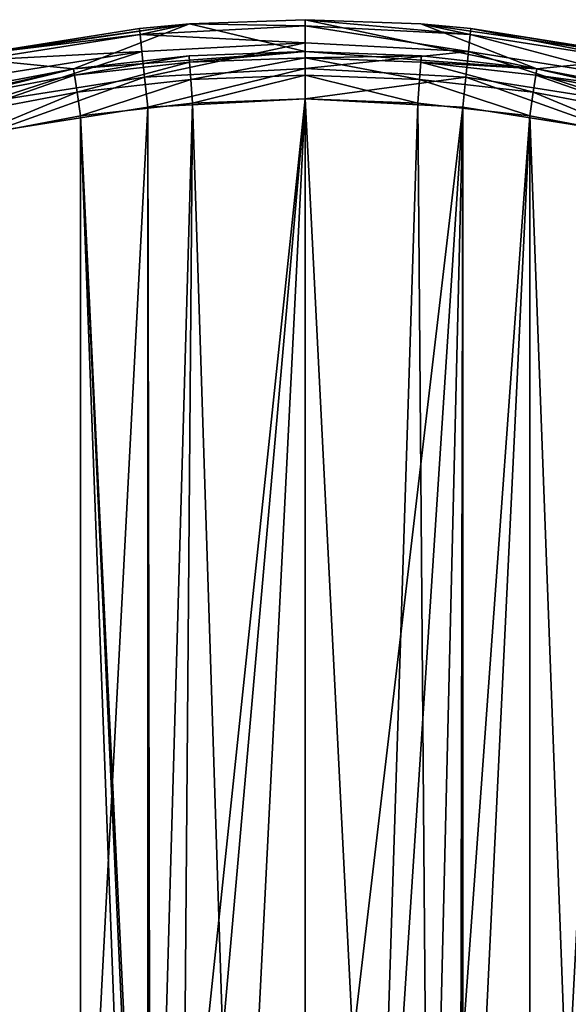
# Model space of a CAD drawing. Header units: millimetres. Extents: x -33.1 to 46.9, y 0.4 to 80.4.
# Tile 27 of 29: x -0.3 to 13.5, y 55.6 to 80.4. Entities that reach past the tile are written whole.
import ezdxf

# ---------------------------------------------------------------- set-up
doc = ezdxf.new("R2010")
doc.units = ezdxf.units.MM
doc.header["$LTSCALE"] = 25.4
doc.layers.get('0').update_dxf_attribs({"true_color": 0xff5454})

# ---------------------------------------------------------------- blocks, each defined once
blk = doc.blocks.new('PROFILE-POWER-SUPPLY-KIT-9237-9238.STL#2')
at = {"color": 250, "true_color": 0x262626}
mesh = blk.add_polyface(dxfattribs=at)
corners = [(-32.908, 36.025, 968.528), (-32.483, 47.665, 968.528), (-33.121, 41.861, 968.528), (-32.238, 37.471, 968.528), (-31.847, 30.283, 968.528), (-31.365, 31.677, 968.528), (-29.962, 24.756, 968.528), (-29.638, 26.079, 968.528), (-27.292, 19.562, 968.528), (-27.096, 20.8, 968.528), (-23.894, 14.813, 968.528), (-23.796, 15.959, 968.528), (-19.841, 10.609, 968.528), (-19.811, 11.664, 968.528), (-15.219, 7.04, 968.528), (-15.23, 8.011, 968.528), (-10.156, 5.082, 968.528), (-10.126, 4.182, 968.528), (-4.702, 2.942, 968.528), (-4.672, 2.096, 968.528), (1.01, 1.638, 968.528), (1.028, 0.826, 968.528), (6.852, 1.2, 968.528), (6.852, 0.4, 968.528), (12.676, 0.826, 968.528), (12.695, 1.638, 968.528), (18.376, 2.096, 968.528), (18.407, 2.942, 968.528), (23.83, 4.182, 968.528), (23.86, 5.082, 968.528), (28.923, 7.04, 968.528), (28.934, 8.011, 968.528), (33.545, 10.609, 968.528), (33.515, 11.664, 968.528), (37.5, 15.959, 968.528), (37.598, 14.813, 968.528), (40.8, 20.8, 968.528), (40.996, 19.562, 968.528), (43.342, 26.079, 968.528), (43.666, 24.756, 968.528), (45.069, 31.677, 968.528), (45.551, 30.283, 968.528), (45.942, 37.471, 968.528), (46.612, 36.025, 968.528), (45.942, 43.329, 968.528), (46.187, 47.665, 968.528), (46.825, 41.861, 968.528), (-32.238, 43.329, 968.528), (-31.005, 53.315, 968.528), (-31.365, 49.123, 968.528), (-29.638, 54.721, 968.528), (-28.722, 58.69, 968.528), (-27.096, 60, 968.528), (-25.679, 63.674, 968.528), (-23.796, 64.841, 968.528), (-21.944, 68.163, 968.528), (-19.811, 69.136, 968.528), (-17.595, 72.06, 968.528), (-15.23, 72.789, 968.528), (-12.725, 75.282, 968.528), (-10.156, 75.718, 968.528), (-7.437, 77.761, 968.528), (-4.702, 77.858, 968.528), (-1.845, 79.443, 968.528), (1.01, 79.162, 968.528), (3.932, 80.293, 968.528), (6.852, 79.6, 968.528), (6.852, 80.4, 968.528), (12.695, 79.162, 968.528), (9.772, 80.293, 968.528), (15.549, 79.443, 968.528), (18.407, 77.858, 968.528), (21.141, 77.761, 968.528), (23.86, 75.718, 968.528), (26.429, 75.282, 968.528), (28.934, 72.789, 968.528), (31.299, 72.06, 968.528), (33.515, 69.136, 968.528), (35.648, 68.163, 968.528), (37.5, 64.841, 968.528), (39.384, 63.674, 968.528), (40.8, 60, 968.528), (42.426, 58.69, 968.528), (43.342, 54.721, 968.528), (44.71, 53.315, 968.528), (45.069, 49.123, 968.528)]
mesh.append_faces([[corners[k] for k in face] for face in [(0, 1, 2), (45, 43, 46)]], dxfattribs={"vtx0": -1, "color": 250})
mesh.append_faces([[corners[k] for k in face] for face in [(3, 4, 5), (5, 6, 7), (7, 8, 9), (9, 10, 11), (11, 12, 13), (13, 14, 15), (15, 14, 16), (16, 17, 18), (18, 19, 20), (20, 21, 22), (22, 24, 25), (25, 26, 27), (27, 28, 29), (29, 30, 31), (31, 32, 33), (33, 32, 34), (34, 35, 36), (36, 37, 38), (38, 39, 40), (40, 41, 42), (42, 43, 44), (1, 47, 48), (47, 1, 3), (48, 50, 51), (51, 52, 53), (53, 54, 55), (55, 56, 57), (57, 58, 59), (59, 60, 61), (61, 62, 63), (63, 64, 65), (65, 66, 67), (67, 68, 69), (69, 68, 70), (70, 71, 72), (72, 73, 74), (74, 75, 76), (76, 77, 78), (78, 79, 80), (80, 81, 82), (82, 83, 84), (84, 85, 45)]], dxfattribs={"vtx0": -1, "vtx1": -1, "color": 250})
mesh.append_faces([[corners[k] for k in face] for face in [(1, 0, 3), (44, 43, 45)]], dxfattribs={"vtx0": -1, "vtx1": -1, "vtx2": -1, "color": 250})
mesh.append_faces([[corners[k] for k in face] for face in [(3, 0, 4), (5, 4, 6), (7, 6, 8), (9, 8, 10), (11, 10, 12), (13, 12, 14), (16, 14, 17), (18, 17, 19), (20, 19, 21), (22, 21, 23), (22, 23, 24), (25, 24, 26), (27, 26, 28), (29, 28, 30), (31, 30, 32), (34, 32, 35), (36, 35, 37), (38, 37, 39), (40, 39, 41), (42, 41, 43), (48, 47, 49), (48, 49, 50), (51, 50, 52), (53, 52, 54), (55, 54, 56), (57, 56, 58), (59, 58, 60), (61, 60, 62), (63, 62, 64), (65, 64, 66), (67, 66, 68), (70, 68, 71), (72, 71, 73), (74, 73, 75), (76, 75, 77), (78, 77, 79), (80, 79, 81), (82, 81, 83), (84, 83, 85), (45, 85, 44)]], dxfattribs={"vtx0": -1, "vtx2": -1, "color": 250})
mesh = blk.add_polyface(dxfattribs=at)
corners = [(3.932, 80.293, 968.528), (-1.464, 79.526, 940.928), (-1.845, 79.443, 968.528)]
mesh.append_faces([[corners[k] for k in face] for face in [(0, 1, 2)]], dxfattribs={"color": 250})
mesh = blk.add_polyface(dxfattribs=at)
corners = [(3.932, 80.293, 968.528), (2.671, 80.181, 940.928), (-1.464, 79.526, 940.928)]
mesh.append_faces([[corners[k] for k in face] for face in [(0, 1, 2)]], dxfattribs={"color": 250})
mesh = blk.add_polyface(dxfattribs=at)
corners = [(3.932, 80.293, 968.528), (3.932, 80.293, 940.928), (2.671, 80.181, 940.928)]
mesh.append_faces([[corners[k] for k in face] for face in [(0, 1, 2)]], dxfattribs={"color": 250})
mesh = blk.add_polyface(dxfattribs=at)
corners = [(3.932, 80.293, 940.928), (2.687, 80.029, 940.163), (2.671, 80.181, 940.928)]
mesh.append_faces([[corners[k] for k in face] for face in [(0, 1, 2)]], dxfattribs={"color": 250})
mesh = blk.add_polyface(dxfattribs=at)
corners = [(3.932, 80.293, 940.928), (6.852, 80.248, 940.163), (2.687, 80.029, 940.163)]
mesh.append_faces([[corners[k] for k in face] for face in [(0, 1, 2)]], dxfattribs={"color": 250})
mesh = blk.add_polyface(dxfattribs=at)
corners = [(2.687, 80.029, 940.163), (6.852, 79.814, 939.514), (2.732, 79.598, 939.514), (6.852, 80.248, 940.163)]
mesh.append_faces([[corners[k] for k in face] for face in [(0, 1, 2), (1, 0, 3)]], dxfattribs={"vtx0": -1, "color": 250})
mesh = blk.add_polyface(dxfattribs=at)
corners = [(3.932, 80.293, 968.528), (6.852, 80.4, 940.928), (3.932, 80.293, 940.928), (6.852, 80.4, 968.528)]
mesh.append_faces([[corners[k] for k in face] for face in [(0, 1, 2), (1, 0, 3)]], dxfattribs={"vtx0": -1, "color": 250})
mesh = blk.add_polyface(dxfattribs=at)
corners = [(6.852, 80.4, 940.928), (6.852, 80.248, 940.163), (3.932, 80.293, 940.928)]
mesh.append_faces([[corners[k] for k in face] for face in [(0, 1, 2)]], dxfattribs={"color": 250})
mesh = blk.add_polyface(dxfattribs=at)
corners = [(6.852, 80.4, 968.528), (9.772, 80.293, 940.928), (6.852, 80.4, 940.928), (9.772, 80.293, 968.528)]
mesh.append_faces([[corners[k] for k in face] for face in [(0, 1, 2), (1, 0, 3)]], dxfattribs={"vtx0": -1, "color": 250})
mesh = blk.add_polyface(dxfattribs=at)
corners = [(6.852, 80.4, 940.928), (11.017, 80.029, 940.163), (6.852, 80.248, 940.163)]
mesh.append_faces([[corners[k] for k in face] for face in [(0, 1, 2)]], dxfattribs={"color": 250})
mesh = blk.add_polyface(dxfattribs=at)
corners = [(9.772, 80.293, 940.928), (11.017, 80.029, 940.163), (6.852, 80.4, 940.928)]
mesh.append_faces([[corners[k] for k in face] for face in [(0, 1, 2)]], dxfattribs={"color": 250})
mesh = blk.add_polyface(dxfattribs=at)
corners = [(6.852, 80.248, 940.163), (10.972, 79.598, 939.514), (6.852, 79.814, 939.514), (11.017, 80.029, 940.163)]
mesh.append_faces([[corners[k] for k in face] for face in [(0, 1, 2), (1, 0, 3)]], dxfattribs={"vtx0": -1, "color": 250})
mesh = blk.add_polyface(dxfattribs=at)
corners = [(15.549, 79.443, 968.528), (11.033, 80.181, 940.928), (9.772, 80.293, 968.528)]
mesh.append_faces([[corners[k] for k in face] for face in [(0, 1, 2)]], dxfattribs={"color": 250})
mesh = blk.add_polyface(dxfattribs=at)
corners = [(9.772, 80.293, 968.528), (11.033, 80.181, 940.928), (9.772, 80.293, 940.928)]
mesh.append_faces([[corners[k] for k in face] for face in [(0, 1, 2)]], dxfattribs={"color": 250})
mesh = blk.add_polyface(dxfattribs=at)
corners = [(11.033, 80.181, 940.928), (11.017, 80.029, 940.163), (9.772, 80.293, 940.928)]
mesh.append_faces([[corners[k] for k in face] for face in [(0, 1, 2)]], dxfattribs={"color": 250})
mesh = blk.add_polyface(dxfattribs=at)
corners = [(-1.464, 79.526, 940.928), (2.687, 80.029, 940.163), (-1.433, 79.377, 940.163), (2.671, 80.181, 940.928)]
mesh.append_faces([[corners[k] for k in face] for face in [(0, 1, 2), (1, 0, 3)]], dxfattribs={"vtx0": -1, "color": 250})
mesh = blk.add_polyface(dxfattribs=at)
corners = [(-1.433, 79.377, 940.163), (2.732, 79.598, 939.514), (-1.343, 78.953, 939.514), (2.687, 80.029, 940.163)]
mesh.append_faces([[corners[k] for k in face] for face in [(0, 1, 2), (1, 0, 3)]], dxfattribs={"vtx0": -1, "color": 250})
mesh = blk.add_polyface(dxfattribs=at)
corners = [(11.017, 80.029, 940.163), (15.047, 78.953, 939.514), (10.972, 79.598, 939.514), (15.137, 79.377, 940.163)]
mesh.append_faces([[corners[k] for k in face] for face in [(0, 1, 2), (1, 0, 3)]], dxfattribs={"vtx0": -1, "color": 250})
mesh = blk.add_polyface(dxfattribs=at)
corners = [(11.033, 80.181, 940.928), (15.137, 79.377, 940.163), (11.017, 80.029, 940.163), (15.169, 79.526, 940.928)]
mesh.append_faces([[corners[k] for k in face] for face in [(0, 1, 2), (1, 0, 3)]], dxfattribs={"vtx0": -1, "color": 250})
mesh = blk.add_polyface(dxfattribs=at)
corners = [(15.549, 79.443, 968.528), (15.169, 79.526, 940.928), (11.033, 80.181, 940.928)]
mesh.append_faces([[corners[k] for k in face] for face in [(0, 1, 2)]], dxfattribs={"color": 250})
mesh = blk.add_polyface(dxfattribs=at)
corners = [(6.852, 79.814, 939.514), (2.8, 78.953, 939.08), (2.732, 79.598, 939.514), (6.852, 79.165, 939.08)]
mesh.append_faces([[corners[k] for k in face] for face in [(0, 1, 2), (1, 0, 3)]], dxfattribs={"vtx0": -1, "color": 250})
mesh = blk.add_polyface(dxfattribs=at)
corners = [(10.972, 79.598, 939.514), (6.852, 79.165, 939.08), (6.852, 79.814, 939.514), (10.904, 78.953, 939.08)]
mesh.append_faces([[corners[k] for k in face] for face in [(0, 1, 2), (1, 0, 3)]], dxfattribs={"vtx0": -1, "color": 250})
mesh = blk.add_polyface(dxfattribs=at)
corners = [(2.732, 79.598, 939.514), (-1.208, 78.318, 939.08), (-1.343, 78.953, 939.514), (2.8, 78.953, 939.08)]
mesh.append_faces([[corners[k] for k in face] for face in [(0, 1, 2), (1, 0, 3)]], dxfattribs={"vtx0": -1, "color": 250})
mesh = blk.add_polyface(dxfattribs=at)
corners = [(1.01, 79.162, 968.528), (3.923, 79.49, 940.928), (6.852, 79.6, 968.528)]
mesh.append_faces([[corners[k] for k in face] for face in [(0, 1, 2)]], dxfattribs={"color": 250})
mesh = blk.add_polyface(dxfattribs=at)
corners = [(1.01, 79.162, 968.528), (1.01, 79.162, 940.928), (3.923, 79.49, 940.928)]
mesh.append_faces([[corners[k] for k in face] for face in [(0, 1, 2)]], dxfattribs={"color": 250})
mesh = blk.add_polyface(dxfattribs=at)
corners = [(3.923, 79.49, 940.928), (1.034, 79.003, 940.328), (3.935, 79.33, 940.328), (1.01, 79.162, 940.928)]
mesh.append_faces([[corners[k] for k in face] for face in [(0, 1, 2), (1, 0, 3)]], dxfattribs={"vtx0": -1, "color": 250})
mesh = blk.add_polyface(dxfattribs=at)
corners = [(6.852, 79.6, 968.528), (3.923, 79.49, 940.928), (6.852, 79.6, 940.928)]
mesh.append_faces([[corners[k] for k in face] for face in [(0, 1, 2)]], dxfattribs={"color": 250})
mesh = blk.add_polyface(dxfattribs=at)
corners = [(6.852, 79.6, 940.928), (3.935, 79.33, 940.328), (6.852, 79.439, 940.328), (3.923, 79.49, 940.928)]
mesh.append_faces([[corners[k] for k in face] for face in [(0, 1, 2), (1, 0, 3)]], dxfattribs={"vtx0": -1, "color": 250})
mesh = blk.add_polyface(dxfattribs=at)
corners = [(6.852, 79.6, 968.528), (6.852, 79.6, 940.928), (9.782, 79.49, 940.928)]
mesh.append_faces([[corners[k] for k in face] for face in [(0, 1, 2)]], dxfattribs={"color": 250})
mesh = blk.add_polyface(dxfattribs=at)
corners = [(6.852, 79.6, 968.528), (9.782, 79.49, 940.928), (12.695, 79.162, 968.528)]
mesh.append_faces([[corners[k] for k in face] for face in [(0, 1, 2)]], dxfattribs={"color": 250})
mesh = blk.add_polyface(dxfattribs=at)
corners = [(9.782, 79.49, 940.928), (6.852, 79.439, 940.328), (9.77, 79.33, 940.328), (6.852, 79.6, 940.928)]
mesh.append_faces([[corners[k] for k in face] for face in [(0, 1, 2), (1, 0, 3)]], dxfattribs={"vtx0": -1, "color": 250})
mesh = blk.add_polyface(dxfattribs=at)
corners = [(12.695, 79.162, 940.928), (9.77, 79.33, 940.328), (12.671, 79.003, 940.328), (9.782, 79.49, 940.928)]
mesh.append_faces([[corners[k] for k in face] for face in [(0, 1, 2), (1, 0, 3)]], dxfattribs={"vtx0": -1, "color": 250})
mesh = blk.add_polyface(dxfattribs=at)
corners = [(12.695, 79.162, 968.528), (9.782, 79.49, 940.928), (12.695, 79.162, 940.928)]
mesh.append_faces([[corners[k] for k in face] for face in [(0, 1, 2)]], dxfattribs={"color": 250})
mesh = blk.add_polyface(dxfattribs=at)
corners = [(10.972, 79.598, 939.514), (14.912, 78.318, 939.08), (10.904, 78.953, 939.08), (15.047, 78.953, 939.514)]
mesh.append_faces([[corners[k] for k in face] for face in [(0, 1, 2), (1, 0, 3)]], dxfattribs={"vtx0": -1, "color": 250})
mesh = blk.add_polyface(dxfattribs=at)
corners = [(1.099, 78.569, 939.889), (3.935, 79.33, 940.328), (1.034, 79.003, 940.328), (3.968, 78.892, 939.889)]
mesh.append_faces([[corners[k] for k in face] for face in [(0, 1, 2), (1, 0, 3)]], dxfattribs={"vtx0": -1, "color": 250})
mesh = blk.add_polyface(dxfattribs=at)
corners = [(3.968, 78.892, 939.889), (6.852, 79.439, 940.328), (3.935, 79.33, 940.328), (6.852, 79, 939.889)]
mesh.append_faces([[corners[k] for k in face] for face in [(0, 1, 2), (1, 0, 3)]], dxfattribs={"vtx0": -1, "color": 250})
mesh = blk.add_polyface(dxfattribs=at)
corners = [(9.737, 78.892, 939.889), (6.852, 79.439, 940.328), (6.852, 79, 939.889), (9.77, 79.33, 940.328)]
mesh.append_faces([[corners[k] for k in face] for face in [(0, 1, 2), (1, 0, 3)]], dxfattribs={"vtx0": -1, "color": 250})
mesh = blk.add_polyface(dxfattribs=at)
corners = [(12.605, 78.569, 939.889), (9.77, 79.33, 940.328), (9.737, 78.892, 939.889), (12.671, 79.003, 940.328)]
mesh.append_faces([[corners[k] for k in face] for face in [(0, 1, 2), (1, 0, 3)]], dxfattribs={"vtx0": -1, "color": 250})
mesh = blk.add_polyface(dxfattribs=at)
corners = [(-4.702, 77.858, 968.528), (-1.871, 78.617, 940.928), (1.01, 79.162, 968.528)]
mesh.append_faces([[corners[k] for k in face] for face in [(0, 1, 2)]], dxfattribs={"color": 250})
mesh = blk.add_polyface(dxfattribs=at)
corners = [(1.01, 79.162, 968.528), (-1.871, 78.617, 940.928), (1.01, 79.162, 940.928)]
mesh.append_faces([[corners[k] for k in face] for face in [(0, 1, 2)]], dxfattribs={"color": 250})
mesh = blk.add_polyface(dxfattribs=at)
corners = [(1.01, 79.162, 940.928), (-1.835, 78.46, 940.328), (1.034, 79.003, 940.328), (-1.871, 78.617, 940.928)]
mesh.append_faces([[corners[k] for k in face] for face in [(0, 1, 2), (1, 0, 3)]], dxfattribs={"vtx0": -1, "color": 250})
mesh = blk.add_polyface(dxfattribs=at)
corners = [(-1.737, 78.032, 939.889), (1.034, 79.003, 940.328), (-1.835, 78.46, 940.328), (1.099, 78.569, 939.889)]
mesh.append_faces([[corners[k] for k in face] for face in [(0, 1, 2), (1, 0, 3)]], dxfattribs={"vtx0": -1, "color": 250})
mesh = blk.add_polyface(dxfattribs=at)
corners = [(6.852, 79.165, 939.08), (2.88, 78.192, 938.928), (2.8, 78.953, 939.08), (6.852, 78.4, 938.928)]
mesh.append_faces([[corners[k] for k in face] for face in [(0, 1, 2), (1, 0, 3)]], dxfattribs={"vtx0": -1, "color": 250})
mesh = blk.add_polyface(dxfattribs=at)
corners = [(4.012, 78.294, 939.728), (6.852, 79, 939.889), (3.968, 78.892, 939.889), (6.852, 78.4, 939.728)]
mesh.append_faces([[corners[k] for k in face] for face in [(0, 1, 2), (1, 0, 3)]], dxfattribs={"vtx0": -1, "color": 250})
mesh = blk.add_polyface(dxfattribs=at)
corners = [(10.904, 78.953, 939.08), (6.852, 78.4, 938.928), (6.852, 79.165, 939.08), (10.824, 78.192, 938.928)]
mesh.append_faces([[corners[k] for k in face] for face in [(0, 1, 2), (1, 0, 3)]], dxfattribs={"vtx0": -1, "color": 250})
mesh = blk.add_polyface(dxfattribs=at)
corners = [(9.692, 78.294, 939.728), (6.852, 79, 939.889), (6.852, 78.4, 939.728), (9.737, 78.892, 939.889)]
mesh.append_faces([[corners[k] for k in face] for face in [(0, 1, 2), (1, 0, 3)]], dxfattribs={"vtx0": -1, "color": 250})
mesh = blk.add_polyface(dxfattribs=at)
corners = [(15.441, 78.032, 939.889), (12.671, 79.003, 940.328), (12.605, 78.569, 939.889), (15.539, 78.46, 940.328)]
mesh.append_faces([[corners[k] for k in face] for face in [(0, 1, 2), (1, 0, 3)]], dxfattribs={"vtx0": -1, "color": 250})
mesh = blk.add_polyface(dxfattribs=at)
corners = [(15.575, 78.617, 940.928), (12.671, 79.003, 940.328), (15.539, 78.46, 940.328), (12.695, 79.162, 940.928)]
mesh.append_faces([[corners[k] for k in face] for face in [(0, 1, 2), (1, 0, 3)]], dxfattribs={"vtx0": -1, "color": 250})
mesh = blk.add_polyface(dxfattribs=at)
corners = [(12.695, 79.162, 968.528), (12.695, 79.162, 940.928), (15.575, 78.617, 940.928)]
mesh.append_faces([[corners[k] for k in face] for face in [(0, 1, 2)]], dxfattribs={"color": 250})
mesh = blk.add_polyface(dxfattribs=at)
corners = [(12.695, 79.162, 968.528), (15.575, 78.617, 940.928), (18.407, 77.858, 968.528)]
mesh.append_faces([[corners[k] for k in face] for face in [(0, 1, 2)]], dxfattribs={"color": 250})
mesh = blk.add_polyface(dxfattribs=at)
corners = [(2.8, 78.953, 939.08), (-1.049, 77.57, 938.928), (-1.208, 78.318, 939.08), (2.88, 78.192, 938.928)]
mesh.append_faces([[corners[k] for k in face] for face in [(0, 1, 2), (1, 0, 3)]], dxfattribs={"vtx0": -1, "color": 250})
mesh = blk.add_polyface(dxfattribs=at)
corners = [(1.188, 77.976, 939.728), (3.968, 78.892, 939.889), (1.099, 78.569, 939.889), (4.012, 78.294, 939.728)]
mesh.append_faces([[corners[k] for k in face] for face in [(0, 1, 2), (1, 0, 3)]], dxfattribs={"vtx0": -1, "color": 250})
mesh = blk.add_polyface(dxfattribs=at)
corners = [(12.516, 77.976, 939.728), (9.737, 78.892, 939.889), (9.692, 78.294, 939.728), (12.605, 78.569, 939.889)]
mesh.append_faces([[corners[k] for k in face] for face in [(0, 1, 2), (1, 0, 3)]], dxfattribs={"vtx0": -1, "color": 250})
mesh = blk.add_polyface(dxfattribs=at)
corners = [(10.904, 78.953, 939.08), (14.753, 77.57, 938.928), (10.824, 78.192, 938.928), (14.912, 78.318, 939.08)]
mesh.append_faces([[corners[k] for k in face] for face in [(0, 1, 2), (1, 0, 3)]], dxfattribs={"vtx0": -1, "color": 250})
mesh = blk.add_polyface(dxfattribs=at)
corners = [(-1.604, 77.447, 939.728), (1.099, 78.569, 939.889), (-1.737, 78.032, 939.889), (1.188, 77.976, 939.728)]
mesh.append_faces([[corners[k] for k in face] for face in [(0, 1, 2), (1, 0, 3)]], dxfattribs={"vtx0": -1, "color": 250})
mesh = blk.add_polyface(dxfattribs=at)
corners = [(15.308, 77.447, 939.728), (12.605, 78.569, 939.889), (12.516, 77.976, 939.728), (15.441, 78.032, 939.889)]
mesh.append_faces([[corners[k] for k in face] for face in [(0, 1, 2), (1, 0, 3)]], dxfattribs={"vtx0": -1, "color": 250})
mesh = blk.add_polyface(dxfattribs=at)
corners = [(-30.94, 44.372, 938.928), (-30.94, 36.428, 938.928), (-31.148, 40.4, 938.928), (-30.318, 48.301, 938.928), (-30.318, 32.499, 938.928), (-29.288, 52.143, 938.928), (-29.288, 28.657, 938.928), (-27.863, 55.856, 938.928), (-27.863, 24.944, 938.928), (-26.057, 59.4, 938.928), (-26.057, 21.4, 938.928), (-23.891, 62.736, 938.928), (-23.891, 18.064, 938.928), (-21.387, 65.827, 938.928), (-21.387, 14.973, 938.928), (-18.575, 68.64, 938.928), (-18.575, 12.16, 938.928), (-15.484, 71.143, 938.928), (-15.484, 9.657, 938.928), (-12.148, 73.309, 938.928), (-12.148, 7.491, 938.928), (-8.604, 75.115, 938.928), (-8.604, 5.685, 938.928), (-4.891, 76.54, 938.928), (-4.891, 4.26, 938.928), (-1.049, 77.57, 938.928), (-1.049, 3.23, 938.928), (2.88, 78.192, 938.928), (2.88, 2.608, 938.928), (2.952, 41.29, 938.928), (6.852, 78.4, 938.928), (3.725, 42.894, 938.928), (5.117, 44.004, 938.928), (6.852, 44.4, 938.928), (10.824, 78.192, 938.928), (8.588, 44.004, 938.928), (9.979, 42.894, 938.928), (10.752, 41.29, 938.928), (10.752, 39.51, 938.928), (2.952, 39.51, 938.928), (6.852, 2.4, 938.928), (3.725, 37.906, 938.928), (5.117, 36.796, 938.928), (6.852, 36.4, 938.928), (8.588, 36.796, 938.928), (10.824, 2.608, 938.928), (9.979, 37.906, 938.928), (14.753, 77.57, 938.928), (14.753, 3.23, 938.928), (18.595, 76.54, 938.928), (18.595, 4.26, 938.928), (22.308, 75.115, 938.928), (22.308, 5.685, 938.928), (25.852, 73.309, 938.928), (25.852, 7.491, 938.928), (29.188, 71.143, 938.928), (29.188, 9.657, 938.928), (32.279, 68.64, 938.928), (32.279, 12.16, 938.928), (35.092, 65.827, 938.928), (35.092, 14.973, 938.928), (37.595, 62.736, 938.928), (37.595, 18.064, 938.928), (39.761, 59.4, 938.928), (39.761, 21.4, 938.928), (41.567, 55.856, 938.928), (41.567, 24.944, 938.928), (42.992, 52.143, 938.928), (42.992, 28.657, 938.928), (44.022, 48.301, 938.928), (44.022, 32.499, 938.928), (44.644, 44.372, 938.928), (44.644, 36.428, 938.928), (44.852, 40.4, 938.928)]
mesh.append_faces([[corners[k] for k in face] for face in [(0, 1, 2), (72, 71, 73)]], dxfattribs={"vtx0": -1, "color": 250})
mesh.append_faces([[corners[k] for k in face] for face in [(1, 3, 4), (4, 5, 6), (6, 7, 8), (8, 9, 10), (10, 11, 12), (12, 13, 14), (14, 15, 16), (16, 17, 18), (18, 19, 20), (20, 21, 22), (22, 23, 24), (24, 25, 26), (26, 27, 28), (29, 30, 31), (31, 30, 32), (32, 30, 33), (33, 34, 35), (35, 34, 36), (36, 34, 37), (37, 34, 38), (28, 39, 40), (39, 28, 29), (40, 44, 45), (45, 47, 48), (48, 49, 50), (50, 51, 52), (52, 53, 54), (54, 55, 56), (56, 57, 58), (58, 59, 60), (60, 61, 62), (62, 63, 64), (64, 65, 66), (66, 67, 68), (68, 69, 70), (70, 71, 72)]], dxfattribs={"vtx0": -1, "vtx1": -1, "color": 250})
mesh.append_faces([[corners[k] for k in face] for face in [(28, 27, 29), (45, 38, 34)]], dxfattribs={"vtx0": -1, "vtx1": -1, "vtx2": -1, "color": 250})
mesh.append_faces([[corners[k] for k in face] for face in [(1, 0, 3), (4, 3, 5), (6, 5, 7), (8, 7, 9), (10, 9, 11), (12, 11, 13), (14, 13, 15), (16, 15, 17), (18, 17, 19), (20, 19, 21), (22, 21, 23), (24, 23, 25), (26, 25, 27), (29, 27, 30), (33, 30, 34), (40, 39, 41), (40, 41, 42), (40, 42, 43), (40, 43, 44), (45, 44, 46), (45, 46, 38), (45, 34, 47), (48, 47, 49), (50, 49, 51), (52, 51, 53), (54, 53, 55), (56, 55, 57), (58, 57, 59), (60, 59, 61), (62, 61, 63), (64, 63, 65), (66, 65, 67), (68, 67, 69), (70, 69, 71)]], dxfattribs={"vtx0": -1, "vtx2": -1, "color": 250})
mesh = blk.add_polyface(dxfattribs=at)
corners = [(-31.042, 37.56, 939.728), (-31.042, 43.24, 939.728), (-31.148, 40.4, 939.728), (-30.723, 34.736, 939.728), (-30.723, 46.064, 939.728), (-30.195, 31.944, 939.728), (-30.195, 48.856, 939.728), (-29.46, 29.199, 939.728), (-29.46, 51.601, 939.728), (-28.521, 26.517, 939.728), (-28.521, 54.283, 939.728), (-27.385, 23.912, 939.728), (-27.385, 56.888, 939.728), (-26.057, 21.4, 939.728), (-26.057, 59.4, 939.728), (-24.545, 18.994, 939.728), (-24.545, 61.806, 939.728), (-22.857, 16.707, 939.728), (-22.857, 64.093, 939.728), (-21.004, 14.553, 939.728), (-21.004, 66.247, 939.728), (-18.994, 12.544, 939.728), (-18.994, 68.256, 939.728), (-16.841, 10.69, 939.728), (-16.841, 70.11, 939.728), (-14.554, 9.003, 939.728), (-14.554, 71.797, 939.728), (-12.148, 7.491, 939.728), (-12.148, 73.309, 939.728), (-9.635, 6.163, 939.728), (-9.635, 74.637, 939.728), (-7.031, 5.027, 939.728), (-7.031, 75.773, 939.728), (-4.349, 4.088, 939.728), (-4.349, 76.712, 939.728), (-1.604, 3.353, 939.728), (-1.604, 77.447, 939.728), (1.188, 2.824, 939.728), (1.188, 77.976, 939.728), (4.012, 2.506, 939.728), (2.952, 39.51, 939.728), (3.725, 37.906, 939.728), (5.117, 36.796, 939.728), (6.852, 2.4, 939.728), (6.852, 36.4, 939.728), (9.692, 2.506, 939.728), (8.588, 36.796, 939.728), (9.979, 37.906, 939.728), (12.516, 2.824, 939.728), (10.752, 39.51, 939.728), (10.752, 41.29, 939.728), (2.952, 41.29, 939.728), (4.012, 78.294, 939.728), (3.725, 42.894, 939.728), (5.117, 44.004, 939.728), (6.852, 78.4, 939.728), (6.852, 44.4, 939.728), (8.588, 44.004, 939.728), (9.692, 78.294, 939.728), (9.979, 42.894, 939.728), (12.516, 77.976, 939.728), (15.308, 3.353, 939.728), (15.308, 77.447, 939.728), (18.053, 4.088, 939.728), (18.053, 76.712, 939.728), (20.735, 5.027, 939.728), (20.735, 75.773, 939.728), (23.34, 6.163, 939.728), (23.34, 74.637, 939.728), (25.852, 7.491, 939.728), (25.852, 73.309, 939.728), (28.258, 9.003, 939.728), (28.258, 71.797, 939.728), (30.545, 10.69, 939.728), (30.545, 70.11, 939.728), (32.699, 12.544, 939.728), (32.699, 68.256, 939.728), (34.708, 14.553, 939.728), (34.708, 66.247, 939.728), (36.562, 16.707, 939.728), (36.562, 64.093, 939.728), (38.249, 18.994, 939.728), (38.249, 61.806, 939.728), (39.761, 21.4, 939.728), (39.761, 59.4, 939.728), (41.089, 23.912, 939.728), (41.089, 56.888, 939.728), (42.225, 26.517, 939.728), (42.225, 54.283, 939.728), (43.164, 29.199, 939.728), (43.164, 51.601, 939.728), (43.899, 31.944, 939.728), (43.899, 48.856, 939.728), (44.428, 34.736, 939.728), (44.428, 46.064, 939.728), (44.746, 37.56, 939.728), (44.746, 43.24, 939.728), (44.852, 40.4, 939.728)]
mesh.append_faces([[corners[k] for k in face] for face in [(0, 1, 2), (96, 95, 97)]], dxfattribs={"vtx0": -1, "color": 250})
mesh.append_faces([[corners[k] for k in face] for face in [(1, 3, 4), (4, 5, 6), (6, 7, 8), (8, 9, 10), (10, 11, 12), (12, 13, 14), (14, 15, 16), (16, 17, 18), (18, 19, 20), (20, 21, 22), (22, 23, 24), (24, 25, 26), (26, 27, 28), (28, 29, 30), (30, 31, 32), (32, 33, 34), (34, 35, 36), (36, 37, 38), (40, 39, 41), (41, 39, 42), (42, 43, 44), (44, 45, 46), (46, 45, 47), (47, 48, 49), (49, 48, 50), (38, 51, 52), (51, 38, 40), (52, 54, 55), (55, 57, 58), (58, 59, 60), (60, 61, 62), (62, 63, 64), (64, 65, 66), (66, 67, 68), (68, 69, 70), (70, 71, 72), (72, 73, 74), (74, 75, 76), (76, 77, 78), (78, 79, 80), (80, 81, 82), (82, 83, 84), (84, 85, 86), (86, 87, 88), (88, 89, 90), (90, 91, 92), (92, 93, 94), (94, 95, 96)]], dxfattribs={"vtx0": -1, "vtx1": -1, "color": 250})
mesh.append_faces([[corners[k] for k in face] for face in [(38, 39, 40), (60, 50, 48)]], dxfattribs={"vtx0": -1, "vtx1": -1, "vtx2": -1, "color": 250})
mesh.append_faces([[corners[k] for k in face] for face in [(1, 0, 3), (4, 3, 5), (6, 5, 7), (8, 7, 9), (10, 9, 11), (12, 11, 13), (14, 13, 15), (16, 15, 17), (18, 17, 19), (20, 19, 21), (22, 21, 23), (24, 23, 25), (26, 25, 27), (28, 27, 29), (30, 29, 31), (32, 31, 33), (34, 33, 35), (36, 35, 37), (38, 37, 39), (42, 39, 43), (44, 43, 45), (47, 45, 48), (52, 51, 53), (52, 53, 54), (55, 54, 56), (55, 56, 57), (58, 57, 59), (60, 59, 50), (60, 48, 61), (62, 61, 63), (64, 63, 65), (66, 65, 67), (68, 67, 69), (70, 69, 71), (72, 71, 73), (74, 73, 75), (76, 75, 77), (78, 77, 79), (80, 79, 81), (82, 81, 83), (84, 83, 85), (86, 85, 87), (88, 87, 89), (90, 89, 91), (92, 91, 93), (94, 93, 95)]], dxfattribs={"vtx0": -1, "vtx2": -1, "color": 250})

msp = doc.modelspace()

# ---------------------------------------------------------------- block references
at = {"color": 0}
msp.add_blockref('PROFILE-POWER-SUPPLY-KIT-9237-9238.STL#2', (0, 0), dxfattribs=at)

doc.saveas('drawing.dxf')
